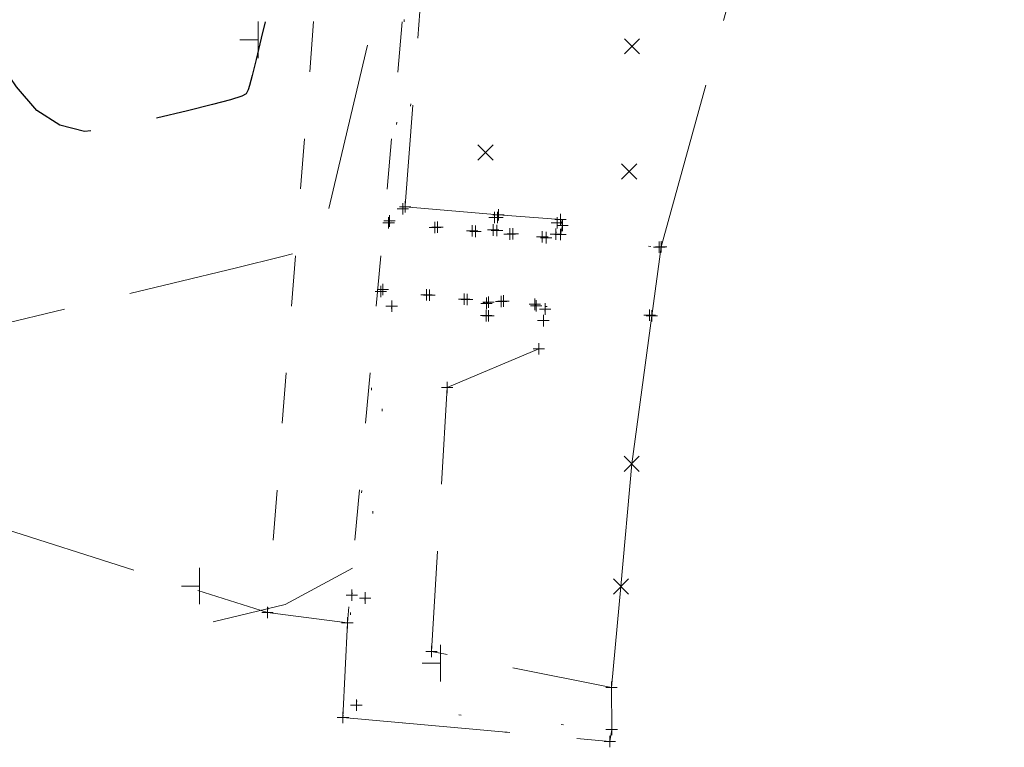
# Model space of a CAD drawing. Extents: x 1620613 to 58986870800, y -33664771900 to 607790.
# Tile 19 of 256: x 1620932 to 1620975, y 607069 to 607101. Entities that reach past the tile are written whole.
import ezdxf

# ---------------------------------------------------------------- set-up
doc = ezdxf.new("R2010")
doc.units = 0
doc.header["$MEASUREMENT"] = 0
for name, pattern in [('DGN Style 1', [4.415545, 0.007347, -4.408198]), ('DGN Style 2', [7.346996, 4.408198, -2.938798]), ('DGN Style 3', [10.285794, 7.346996, -2.938798]), ('DGN Style 5', [5.142897, 2.204099, -2.938798])]:
    doc.linetypes.add(name, pattern=pattern)
for name, color, linetype, lineweight in [('DT_X_Contour_Major', 132, 'DGN Style 3', 30), ('DT_X_Contour_Minor', 136, 'DGN Style 3', 0), ('PV_X_Steps', 120, 'DGN Style 1', 0), ('PV_X_Walk', 120, 'DGN Style 5', 0), ('RD_X_Wall', 120, 'DGN Style 1', 0), ('SN_X_Public', 3, 'Continuous', 0), ('SV_X_Break_Lines', 4, 'DGN Style 2', 0), ('SV_X_Random_Point (Construction)', 7, 'Continuous', 0), ('XS_X_Ground_Line', 92, 'DGN Style 3', 13)]:
    doc.layers.add(name, color=color, linetype=linetype, lineweight=lineweight)
doc.layers.add('SV_X_Shot_Marker (Construction)', color=2, linetype='Continuous', lineweight=0, transparency=0.5)

# ---------------------------------------------------------------- blocks, each defined once
blk = doc.blocks.new('SVPT_411')
at = {"layer": 'SV_X_Shot_Marker (Construction)', "transparency": 33554495}
for p, q in [((-0.025, 0), (0.025, 0)), ((0, 0.025), (0, -0.025))]:
    blk.add_line(p, q, dxfattribs=at)
blk.add_point((0, 0), dxfattribs=at)
blk = doc.blocks.new('SVPT_412')
at = {"layer": 'SV_X_Shot_Marker (Construction)', "transparency": 33554495}
for p, q in [((-0.025, 0), (0.025, 0)), ((0, 0.025), (0, -0.025))]:
    blk.add_line(p, q, dxfattribs=at)
blk.add_point((0, 0), dxfattribs=at)
blk = doc.blocks.new('SGN1P_9')
at = {"layer": 'SN_X_Public', "color": 3, "linetype": 'Continuous', "lineweight": 0}
for p, q in [((0, 0.08), (0, -0.08)), ((0, 0), (-0.08, 0))]:
    blk.add_line(p, q, dxfattribs=at)
blk = doc.blocks.new('SGN1P_10')
at = {"layer": 'SN_X_Public', "color": 3, "linetype": 'Continuous', "lineweight": 0}
for p, q in [((0, 0.08), (0, -0.08)), ((0, 0), (-0.08, 0))]:
    blk.add_line(p, q, dxfattribs=at)
blk = doc.blocks.new('SVPT_728')
at = {"layer": 'SV_X_Shot_Marker (Construction)', "transparency": 33554495}
for p, q in [((-0.025, 0), (0.025, 0)), ((0, 0.025), (0, -0.025))]:
    blk.add_line(p, q, dxfattribs=at)
blk.add_point((0, 0), dxfattribs=at)
blk = doc.blocks.new('SVPT_729')
at = {"layer": 'SV_X_Shot_Marker (Construction)', "transparency": 33554495}
for p, q in [((-0.025, 0), (0.025, 0)), ((0, 0.025), (0, -0.025))]:
    blk.add_line(p, q, dxfattribs=at)
blk.add_point((0, 0), dxfattribs=at)
blk = doc.blocks.new('SVPT_730')
at = {"layer": 'SV_X_Shot_Marker (Construction)', "transparency": 33554495}
for p, q in [((-0.025, 0), (0.025, 0)), ((0, 0.025), (0, -0.025))]:
    blk.add_line(p, q, dxfattribs=at)
blk.add_point((0, 0), dxfattribs=at)
blk = doc.blocks.new('SVPT_731')
at = {"layer": 'SV_X_Shot_Marker (Construction)', "transparency": 33554495}
for p, q in [((-0.025, 0), (0.025, 0)), ((0, 0.025), (0, -0.025))]:
    blk.add_line(p, q, dxfattribs=at)
blk.add_point((0, 0), dxfattribs=at)
blk = doc.blocks.new('SVPT_732')
at = {"layer": 'SV_X_Shot_Marker (Construction)', "transparency": 33554495}
for p, q in [((-0.025, 0), (0.025, 0)), ((0, 0.025), (0, -0.025))]:
    blk.add_line(p, q, dxfattribs=at)
blk.add_point((0, 0), dxfattribs=at)
blk = doc.blocks.new('SVPT_733')
at = {"layer": 'SV_X_Shot_Marker (Construction)', "transparency": 33554495}
for p, q in [((-0.025, 0), (0.025, 0)), ((0, 0.025), (0, -0.025))]:
    blk.add_line(p, q, dxfattribs=at)
blk.add_point((0, 0), dxfattribs=at)
blk = doc.blocks.new('SVPT_734')
at = {"layer": 'SV_X_Shot_Marker (Construction)', "transparency": 33554495}
for p, q in [((-0.025, 0), (0.025, 0)), ((0, 0.025), (0, -0.025))]:
    blk.add_line(p, q, dxfattribs=at)
blk.add_point((0, 0), dxfattribs=at)
blk = doc.blocks.new('SVPT_735')
at = {"layer": 'SV_X_Shot_Marker (Construction)', "transparency": 33554495}
for p, q in [((-0.025, 0), (0.025, 0)), ((0, 0.025), (0, -0.025))]:
    blk.add_line(p, q, dxfattribs=at)
blk.add_point((0, 0), dxfattribs=at)
blk = doc.blocks.new('SVPT_736')
at = {"layer": 'SV_X_Shot_Marker (Construction)', "transparency": 33554495}
for p, q in [((-0.025, 0), (0.025, 0)), ((0, 0.025), (0, -0.025))]:
    blk.add_line(p, q, dxfattribs=at)
blk.add_point((0, 0), dxfattribs=at)
blk = doc.blocks.new('SVPT_739')
at = {"layer": 'SV_X_Shot_Marker (Construction)', "transparency": 33554495}
for p, q in [((-0.025, 0), (0.025, 0)), ((0, 0.025), (0, -0.025))]:
    blk.add_line(p, q, dxfattribs=at)
blk.add_point((0, 0), dxfattribs=at)
blk = doc.blocks.new('SVPT_740')
at = {"layer": 'SV_X_Shot_Marker (Construction)', "transparency": 33554495}
for p, q in [((-0.025, 0), (0.025, 0)), ((0, 0.025), (0, -0.025))]:
    blk.add_line(p, q, dxfattribs=at)
blk.add_point((0, 0), dxfattribs=at)
blk = doc.blocks.new('SVPT_741')
at = {"layer": 'SV_X_Shot_Marker (Construction)', "transparency": 33554495}
for p, q in [((-0.025, 0), (0.025, 0)), ((0, 0.025), (0, -0.025))]:
    blk.add_line(p, q, dxfattribs=at)
blk.add_point((0, 0), dxfattribs=at)
blk = doc.blocks.new('SVPT_753')
at = {"layer": 'SV_X_Shot_Marker (Construction)', "transparency": 33554495}
for p, q in [((-0.025, 0), (0.025, 0)), ((0, 0.025), (0, -0.025))]:
    blk.add_line(p, q, dxfattribs=at)
blk.add_point((0, 0), dxfattribs=at)
blk = doc.blocks.new('SVPT_754')
at = {"layer": 'SV_X_Shot_Marker (Construction)', "transparency": 33554495}
for p, q in [((-0.025, 0), (0.025, 0)), ((0, 0.025), (0, -0.025))]:
    blk.add_line(p, q, dxfattribs=at)
blk.add_point((0, 0), dxfattribs=at)
blk = doc.blocks.new('SVPT_755')
at = {"layer": 'SV_X_Shot_Marker (Construction)', "transparency": 33554495}
for p, q in [((-0.025, 0), (0.025, 0)), ((0, 0.025), (0, -0.025))]:
    blk.add_line(p, q, dxfattribs=at)
blk.add_point((0, 0), dxfattribs=at)
blk = doc.blocks.new('SVPT_756')
at = {"layer": 'SV_X_Shot_Marker (Construction)', "transparency": 33554495}
for p, q in [((-0.025, 0), (0.025, 0)), ((0, 0.025), (0, -0.025))]:
    blk.add_line(p, q, dxfattribs=at)
blk.add_point((0, 0), dxfattribs=at)
blk = doc.blocks.new('X_97')
at = {"layer": 'SV_X_Random_Point (Construction)', "color": 7, "linetype": 'Continuous', "lineweight": 0, "transparency": 33554559}
for p, q in [((-0.033333, -0.033375), (0.033333, 0.033375)), ((-0.033333, 0.033375), (0.033333, -0.033375))]:
    blk.add_line(p, q, dxfattribs=at)
blk = doc.blocks.new('X_98')
at = {"layer": 'SV_X_Random_Point (Construction)', "color": 7, "linetype": 'Continuous', "lineweight": 0, "transparency": 33554559}
for p, q in [((-0.033333, -0.033375), (0.033333, 0.033375)), ((-0.033333, 0.033375), (0.033333, -0.033375))]:
    blk.add_line(p, q, dxfattribs=at)
blk = doc.blocks.new('X_99')
at = {"layer": 'SV_X_Random_Point (Construction)', "color": 7, "linetype": 'Continuous', "lineweight": 0, "transparency": 33554559}
for p, q in [((-0.033333, -0.033375), (0.033333, 0.033375)), ((-0.033333, 0.033375), (0.033333, -0.033375))]:
    blk.add_line(p, q, dxfattribs=at)
blk = doc.blocks.new('SVPT_757')
at = {"layer": 'SV_X_Shot_Marker (Construction)', "transparency": 33554495}
for p, q in [((-0.025, 0), (0.025, 0)), ((0, 0.025), (0, -0.025))]:
    blk.add_line(p, q, dxfattribs=at)
blk.add_point((0, 0), dxfattribs=at)
blk = doc.blocks.new('SVPT_758')
at = {"layer": 'SV_X_Shot_Marker (Construction)', "transparency": 33554495}
for p, q in [((-0.025, 0), (0.025, 0)), ((0, 0.025), (0, -0.025))]:
    blk.add_line(p, q, dxfattribs=at)
blk.add_point((0, 0), dxfattribs=at)
blk = doc.blocks.new('SVPT_759')
at = {"layer": 'SV_X_Shot_Marker (Construction)', "transparency": 33554495}
for p, q in [((-0.025, 0), (0.025, 0)), ((0, 0.025), (0, -0.025))]:
    blk.add_line(p, q, dxfattribs=at)
blk.add_point((0, 0), dxfattribs=at)
blk = doc.blocks.new('SVPT_760')
at = {"layer": 'SV_X_Shot_Marker (Construction)', "transparency": 33554495}
for p, q in [((-0.025, 0), (0.025, 0)), ((0, 0.025), (0, -0.025))]:
    blk.add_line(p, q, dxfattribs=at)
blk.add_point((0, 0), dxfattribs=at)
blk = doc.blocks.new('SVPT_761')
at = {"layer": 'SV_X_Shot_Marker (Construction)', "transparency": 33554495}
for p, q in [((-0.025, 0), (0.025, 0)), ((0, 0.025), (0, -0.025))]:
    blk.add_line(p, q, dxfattribs=at)
blk.add_point((0, 0), dxfattribs=at)
blk = doc.blocks.new('SVPT_762')
at = {"layer": 'SV_X_Shot_Marker (Construction)', "transparency": 33554495}
for p, q in [((-0.025, 0), (0.025, 0)), ((0, 0.025), (0, -0.025))]:
    blk.add_line(p, q, dxfattribs=at)
blk.add_point((0, 0), dxfattribs=at)
blk = doc.blocks.new('SVPT_763')
at = {"layer": 'SV_X_Shot_Marker (Construction)', "transparency": 33554495}
for p, q in [((-0.025, 0), (0.025, 0)), ((0, 0.025), (0, -0.025))]:
    blk.add_line(p, q, dxfattribs=at)
blk.add_point((0, 0), dxfattribs=at)
blk = doc.blocks.new('SVPT_764')
at = {"layer": 'SV_X_Shot_Marker (Construction)', "transparency": 33554495}
for p, q in [((-0.025, 0), (0.025, 0)), ((0, 0.025), (0, -0.025))]:
    blk.add_line(p, q, dxfattribs=at)
blk.add_point((0, 0), dxfattribs=at)
blk = doc.blocks.new('SVPT_765')
at = {"layer": 'SV_X_Shot_Marker (Construction)', "transparency": 33554495}
for p, q in [((-0.025, 0), (0.025, 0)), ((0, 0.025), (0, -0.025))]:
    blk.add_line(p, q, dxfattribs=at)
blk.add_point((0, 0), dxfattribs=at)
blk = doc.blocks.new('SVPT_766')
at = {"layer": 'SV_X_Shot_Marker (Construction)', "transparency": 33554495}
for p, q in [((-0.025, 0), (0.025, 0)), ((0, 0.025), (0, -0.025))]:
    blk.add_line(p, q, dxfattribs=at)
blk.add_point((0, 0), dxfattribs=at)
blk = doc.blocks.new('SVPT_767')
at = {"layer": 'SV_X_Shot_Marker (Construction)', "transparency": 33554495}
for p, q in [((-0.025, 0), (0.025, 0)), ((0, 0.025), (0, -0.025))]:
    blk.add_line(p, q, dxfattribs=at)
blk.add_point((0, 0), dxfattribs=at)
blk = doc.blocks.new('SVPT_768')
at = {"layer": 'SV_X_Shot_Marker (Construction)', "transparency": 33554495}
for p, q in [((-0.025, 0), (0.025, 0)), ((0, 0.025), (0, -0.025))]:
    blk.add_line(p, q, dxfattribs=at)
blk.add_point((0, 0), dxfattribs=at)
blk = doc.blocks.new('SVPT_769')
at = {"layer": 'SV_X_Shot_Marker (Construction)', "transparency": 33554495}
for p, q in [((-0.025, 0), (0.025, 0)), ((0, 0.025), (0, -0.025))]:
    blk.add_line(p, q, dxfattribs=at)
blk.add_point((0, 0), dxfattribs=at)
blk = doc.blocks.new('SVPT_770')
at = {"layer": 'SV_X_Shot_Marker (Construction)', "transparency": 33554495}
for p, q in [((-0.025, 0), (0.025, 0)), ((0, 0.025), (0, -0.025))]:
    blk.add_line(p, q, dxfattribs=at)
blk.add_point((0, 0), dxfattribs=at)
blk = doc.blocks.new('SVPT_771')
at = {"layer": 'SV_X_Shot_Marker (Construction)', "transparency": 33554495}
for p, q in [((-0.025, 0), (0.025, 0)), ((0, 0.025), (0, -0.025))]:
    blk.add_line(p, q, dxfattribs=at)
blk.add_point((0, 0), dxfattribs=at)
blk = doc.blocks.new('SVPT_772')
at = {"layer": 'SV_X_Shot_Marker (Construction)', "transparency": 33554495}
for p, q in [((-0.025, 0), (0.025, 0)), ((0, 0.025), (0, -0.025))]:
    blk.add_line(p, q, dxfattribs=at)
blk.add_point((0, 0), dxfattribs=at)
blk = doc.blocks.new('SVPT_773')
at = {"layer": 'SV_X_Shot_Marker (Construction)', "transparency": 33554495}
for p, q in [((-0.025, 0), (0.025, 0)), ((0, 0.025), (0, -0.025))]:
    blk.add_line(p, q, dxfattribs=at)
blk.add_point((0, 0), dxfattribs=at)
blk = doc.blocks.new('SVPT_774')
at = {"layer": 'SV_X_Shot_Marker (Construction)', "transparency": 33554495}
for p, q in [((-0.025, 0), (0.025, 0)), ((0, 0.025), (0, -0.025))]:
    blk.add_line(p, q, dxfattribs=at)
blk.add_point((0, 0), dxfattribs=at)
blk = doc.blocks.new('SVPT_775')
at = {"layer": 'SV_X_Shot_Marker (Construction)', "transparency": 33554495}
for p, q in [((-0.025, 0), (0.025, 0)), ((0, 0.025), (0, -0.025))]:
    blk.add_line(p, q, dxfattribs=at)
blk.add_point((0, 0), dxfattribs=at)
blk = doc.blocks.new('SVPT_776')
at = {"layer": 'SV_X_Shot_Marker (Construction)', "transparency": 33554495}
for p, q in [((-0.025, 0), (0.025, 0)), ((0, 0.025), (0, -0.025))]:
    blk.add_line(p, q, dxfattribs=at)
blk.add_point((0, 0), dxfattribs=at)
blk = doc.blocks.new('SVPT_777')
at = {"layer": 'SV_X_Shot_Marker (Construction)', "transparency": 33554495}
for p, q in [((-0.025, 0), (0.025, 0)), ((0, 0.025), (0, -0.025))]:
    blk.add_line(p, q, dxfattribs=at)
blk.add_point((0, 0), dxfattribs=at)
blk = doc.blocks.new('SVPT_778')
at = {"layer": 'SV_X_Shot_Marker (Construction)', "transparency": 33554495}
for p, q in [((-0.025, 0), (0.025, 0)), ((0, 0.025), (0, -0.025))]:
    blk.add_line(p, q, dxfattribs=at)
blk.add_point((0, 0), dxfattribs=at)
blk = doc.blocks.new('SVPT_779')
at = {"layer": 'SV_X_Shot_Marker (Construction)', "transparency": 33554495}
for p, q in [((-0.025, 0), (0.025, 0)), ((0, 0.025), (0, -0.025))]:
    blk.add_line(p, q, dxfattribs=at)
blk.add_point((0, 0), dxfattribs=at)
blk = doc.blocks.new('SVPT_780')
at = {"layer": 'SV_X_Shot_Marker (Construction)', "transparency": 33554495}
for p, q in [((-0.025, 0), (0.025, 0)), ((0, 0.025), (0, -0.025))]:
    blk.add_line(p, q, dxfattribs=at)
blk.add_point((0, 0), dxfattribs=at)
blk = doc.blocks.new('SVPT_781')
at = {"layer": 'SV_X_Shot_Marker (Construction)', "transparency": 33554495}
for p, q in [((-0.025, 0), (0.025, 0)), ((0, 0.025), (0, -0.025))]:
    blk.add_line(p, q, dxfattribs=at)
blk.add_point((0, 0), dxfattribs=at)
blk = doc.blocks.new('SVPT_782')
at = {"layer": 'SV_X_Shot_Marker (Construction)', "transparency": 33554495}
for p, q in [((-0.025, 0), (0.025, 0)), ((0, 0.025), (0, -0.025))]:
    blk.add_line(p, q, dxfattribs=at)
blk.add_point((0, 0), dxfattribs=at)
blk = doc.blocks.new('SVPT_783')
at = {"layer": 'SV_X_Shot_Marker (Construction)', "transparency": 33554495}
for p, q in [((-0.025, 0), (0.025, 0)), ((0, 0.025), (0, -0.025))]:
    blk.add_line(p, q, dxfattribs=at)
blk.add_point((0, 0), dxfattribs=at)
blk = doc.blocks.new('SVPT_784')
at = {"layer": 'SV_X_Shot_Marker (Construction)', "transparency": 33554495}
for p, q in [((-0.025, 0), (0.025, 0)), ((0, 0.025), (0, -0.025))]:
    blk.add_line(p, q, dxfattribs=at)
blk.add_point((0, 0), dxfattribs=at)
blk = doc.blocks.new('SVPT_785')
at = {"layer": 'SV_X_Shot_Marker (Construction)', "transparency": 33554495}
for p, q in [((-0.025, 0), (0.025, 0)), ((0, 0.025), (0, -0.025))]:
    blk.add_line(p, q, dxfattribs=at)
blk.add_point((0, 0), dxfattribs=at)
blk = doc.blocks.new('SVPT_786')
at = {"layer": 'SV_X_Shot_Marker (Construction)', "transparency": 33554495}
for p, q in [((-0.025, 0), (0.025, 0)), ((0, 0.025), (0, -0.025))]:
    blk.add_line(p, q, dxfattribs=at)
blk.add_point((0, 0), dxfattribs=at)
blk = doc.blocks.new('SVPT_787')
at = {"layer": 'SV_X_Shot_Marker (Construction)', "transparency": 33554495}
for p, q in [((-0.025, 0), (0.025, 0)), ((0, 0.025), (0, -0.025))]:
    blk.add_line(p, q, dxfattribs=at)
blk.add_point((0, 0), dxfattribs=at)
blk = doc.blocks.new('SVPT_788')
at = {"layer": 'SV_X_Shot_Marker (Construction)', "transparency": 33554495}
for p, q in [((-0.025, 0), (0.025, 0)), ((0, 0.025), (0, -0.025))]:
    blk.add_line(p, q, dxfattribs=at)
blk.add_point((0, 0), dxfattribs=at)
blk = doc.blocks.new('SVPT_789')
at = {"layer": 'SV_X_Shot_Marker (Construction)', "transparency": 33554495}
for p, q in [((-0.025, 0), (0.025, 0)), ((0, 0.025), (0, -0.025))]:
    blk.add_line(p, q, dxfattribs=at)
blk.add_point((0, 0), dxfattribs=at)
blk = doc.blocks.new('SGN1P_12')
at = {"layer": 'SN_X_Public', "color": 3, "linetype": 'Continuous', "lineweight": 0}
for p, q in [((0, 0.08), (0, -0.08)), ((0, 0), (-0.08, 0))]:
    blk.add_line(p, q, dxfattribs=at)
blk = doc.blocks.new('SVPT_790')
at = {"layer": 'SV_X_Shot_Marker (Construction)', "transparency": 33554495}
for p, q in [((-0.025, 0), (0.025, 0)), ((0, 0.025), (0, -0.025))]:
    blk.add_line(p, q, dxfattribs=at)
blk.add_point((0, 0), dxfattribs=at)
blk = doc.blocks.new('SVPT_791')
at = {"layer": 'SV_X_Shot_Marker (Construction)', "transparency": 33554495}
for p, q in [((-0.025, 0), (0.025, 0)), ((0, 0.025), (0, -0.025))]:
    blk.add_line(p, q, dxfattribs=at)
blk.add_point((0, 0), dxfattribs=at)
blk = doc.blocks.new('SVPT_792')
at = {"layer": 'SV_X_Shot_Marker (Construction)', "transparency": 33554495}
for p, q in [((-0.025, 0), (0.025, 0)), ((0, 0.025), (0, -0.025))]:
    blk.add_line(p, q, dxfattribs=at)
blk.add_point((0, 0), dxfattribs=at)
blk = doc.blocks.new('SVPT_793')
at = {"layer": 'SV_X_Shot_Marker (Construction)', "transparency": 33554495}
for p, q in [((-0.025, 0), (0.025, 0)), ((0, 0.025), (0, -0.025))]:
    blk.add_line(p, q, dxfattribs=at)
blk.add_point((0, 0), dxfattribs=at)
blk = doc.blocks.new('X_101')
at = {"layer": 'SV_X_Random_Point (Construction)', "color": 7, "linetype": 'Continuous', "lineweight": 0, "transparency": 33554559}
for p, q in [((-0.033333, -0.033375), (0.033333, 0.033375)), ((-0.033333, 0.033375), (0.033333, -0.033375))]:
    blk.add_line(p, q, dxfattribs=at)
blk = doc.blocks.new('X_102')
at = {"layer": 'SV_X_Random_Point (Construction)', "color": 7, "linetype": 'Continuous', "lineweight": 0, "transparency": 33554559}
for p, q in [((-0.033333, -0.033375), (0.033333, 0.033375)), ((-0.033333, 0.033375), (0.033333, -0.033375))]:
    blk.add_line(p, q, dxfattribs=at)
blk = doc.blocks.new('*U1005', base_point=(1621030.426375, 607373.088958, 1050.707375))
at = {"layer": 'DT_X_Contour_Major', "elevation": 1054, "flags": 128}
blk.add_lwpolyline([(1620951.000803, 607130.729933), (1620946.06089, 607113.907672), (1620945.979915, 607113.647616), (1620945.807325, 607113.106961), (1620945.543118, 607112.285707), (1620945.187296, 607111.183853), (1620944.116283, 607107.871444), (1620943.733553, 607106.651356), (1620943.388623, 607105.475398), (1620943.081494, 607104.34357), (1620942.812165, 607103.255872), (1620942.144354, 607100.414185), (1620941.920821, 607099.473281), (1620941.751083, 607098.781838), (1620941.635138, 607098.339853), (1620941.572986, 607098.147328), (1620941.478974, 607097.966541), (1620941.292593, 607097.869793), (1620940.803962, 607097.715139), (1620940.01308, 607097.50258), (1620938.919946, 607097.232115), (1620935.601923, 607096.433669), (1620934.407796, 607096.324612), (1620933.313935, 607096.596274), (1620932.32034, 607097.248657), (1620931.427009, 607098.28176), (1620929.178482, 607101.544328), (1620928.387771, 607102.661674), (1620927.702034, 607103.566784), (1620927.121272, 607104.259659), (1620926.645484, 607104.740299), (1620925.51668, 607105.739026), (1620925.119668, 607106.222527), (1620924.775235, 607106.923984), (1620924.48338, 607107.843397), (1620924.244103, 607108.980767), (1620923.250163, 607114.797057), (1620920.174622, 607109.196949), (1620919.557664, 607108.080163), (1620919.024879, 607107.129852), (1620918.576267, 607106.346017), (1620918.211828, 607105.728657), (1620917.35222, 607104.304331), (1620916.919124, 607103.647874), (1620916.264538, 607102.746748), (1620915.388465, 607101.600953), (1620914.290904, 607100.210489), (1620911.068755, 607096.176359), (1620909.880245, 607094.763943), (1620908.731328, 607093.552294), (1620907.622003, 607092.54141), (1620906.55227, 607091.731292), (1620901.652565, 607088.419195), (1620901.694658, 607090.472841), (1620901.702116, 607090.899953), (1620901.706453, 607091.301155), (1620901.707668, 607091.676446), (1620901.705761, 607092.025827), (1620901.689577, 607093.595816), (1620898.42753, 607095.788163), (1620897.81135, 607096.198686), (1620897.360828, 607096.490677), (1620897.075966, 607096.664138), (1620896.956763, 607096.719068), (1620896.859767, 607096.707505), (1620896.684849, 607097.136154), (1620896.232842, 607098.430773), (1620895.503744, 607100.591361), (1620894.497558, 607103.61792), (1620889.155477, 607119.762456)], dxfattribs=at)
at = {"layer": 'DT_X_Contour_Minor', "transparency": 33554559, "flags": 128}
for points, elevation in [([(1620949.148359, 607110.118805), (1620946.070363, 607097.021227), (1620945.491396, 607094.561888), (1620945.073636, 607092.797117), (1620944.817083, 607091.726914), (1620944.721737, 607091.35128), (1620944.682424, 607091.27568), (1620944.270973, 607091.154967), (1620943.066104, 607090.849527), (1620941.067817, 607090.35936), (1620938.276113, 607089.684466), (1620929.773677, 607087.638448), (1620926.931006, 607087.043724), (1620924.779818, 607086.794066), (1620923.320114, 607086.889474), (1620922.551894, 607087.329948), (1620920.58033, 607090.190647), (1620917.886547, 607086.818031), (1620917.239734, 607086.08986), (1620916.453774, 607085.350754), (1620915.528666, 607084.600712), (1620914.464411, 607083.839736), (1620911.440869, 607081.795885), (1620910.249954, 607081.0675), (1620908.944866, 607080.41523), (1620907.525606, 607079.839078), (1620905.992173, 607079.339041), (1620901.750789, 607078.107099), (1620900.395601, 607077.729018), (1620899.511077, 607077.518728), (1620899.097216, 607077.476232), (1620899.154019, 607077.601528), (1620899.933043, 607078.159374), (1620900.189663, 607078.391318), (1620900.375254, 607078.668762), (1620900.489816, 607078.991709), (1620900.533348, 607079.360157), (1620900.55473, 607080.403354), (1620900.561659, 607080.754117), (1620900.566409, 607081.02401), (1620900.568979, 607081.213031), (1620900.569371, 607081.321182), (1620900.566113, 607081.637186), (1620899.909535, 607082.078457), (1620899.712991, 607082.152441), (1620899.404749, 607082.185278), (1620898.98481, 607082.176966), (1620898.453173, 607082.127507), (1620896.886545, 607081.940753), (1620896.328429, 607082.012648), (1620895.829052, 607082.368401), (1620895.388414, 607083.008011), (1620895.006514, 607083.931478), (1620893.361375, 607088.903325)], 1054.4), ([(1620946.138003, 607077.210024), (1620943.193311, 607075.612311), (1620940.044997, 607074.857063)], 1054.8)]:
    blk.add_lwpolyline(points, dxfattribs=dict(at, elevation=elevation))

msp = doc.modelspace()

# ---------------------------------------------------------------- linework, layer by layer
at = {"color": 3, "linetype": 'Continuous', "lineweight": 0, "transparency": 33554495, "elevation": 1056.8019, "flags": 128}
msp.add_lwpolyline([(1620949.9999, 607073.049111), (1620949.9999, 607073.049111)], dxfattribs=at)
at = {"layer": 'PV_X_Steps'}
msp.add_polyline3d([(1620947.7275, 607092.324111, 1055.051), (1620949.7574, 607092.120511, 1055.0318), (1620949.867, 607092.135711, 1055.6448), (1620951.3864, 607091.974811, 1055.544), (1620951.5357, 607091.950811, 1056.1595), (1620953.0301, 607091.834011, 1055.9871), (1620953.1729, 607091.838311, 1056.5743), (1620954.4603, 607091.712111, 1056.6646), (1620954.6269, 607091.674111, 1057.1435), (1620959.5858, 607091.258011, 1057.3847), (1620959.6662, 607091.269111, 1057.8717), (1620959.2581, 607088.255311, 1057.9371), (1620959.1634, 607088.279711, 1057.4716), (1620954.1917, 607088.694911, 1057.3968), (1620954.1352, 607088.756911, 1056.7059), (1620952.7549, 607088.901411, 1056.674), (1620952.6548, 607088.876611, 1056.089), (1620951.1616, 607088.967611, 1056.0443), (1620951.0362, 607088.977011, 1055.531), (1620949.5102, 607089.157311, 1055.6344), (1620949.388, 607089.173911, 1055.0059), (1620947.472, 607089.405311, 1055.0602)], dxfattribs=at)
at = {"layer": 'PV_X_Walk'}
for points in [[(1620969.062, 607336.561911, 1056.1284), (1620968.589, 607330.374511, 1055.72), (1620966.698, 607304.550811, 1055.3651), (1620964.9, 607278.766311, 1055.1701), (1620963.538, 607258.601911, 1054.9444), (1620961.586, 607233.799111, 1054.4612), (1620960.057, 607216.112011, 1054.1764), (1620957.241, 607190.032511, 1054.0221), (1620954.733, 607165.095611, 1054.007), (1620951.631, 607137.749811, 1053.8605), (1620949.262, 607111.361111, 1054.3849), (1620945.919, 607074.815911, 1054.8291)], [(1620963.621, 607334.668111, 1056.0762), (1620963.357, 607330.846511, 1055.6091), (1620960.666, 607305.223411, 1055.2056), (1620957.998, 607278.121211, 1055.0163), (1620961.074, 607279.267111, 1055.1135), (1620959.483, 607258.829011, 1054.8787), (1620957.594, 607234.128311, 1054.3738), (1620956.425, 607216.426811, 1054.078), (1620953.436, 607190.530911, 1053.909), (1620951.026, 607165.748611, 1053.8717), (1620947.921, 607137.355711, 1053.9744), (1620945.243, 607111.386811, 1054.4254), (1620942.421, 607075.264411, 1054.8877)]]:
    msp.add_polyline3d(points, dxfattribs=at)
at = {"layer": 'RD_X_Wall'}
msp.add_polyline3d([(1620955.0563, 607091.827711, 1057.3808), (1620955.104, 607092.319811, 1057.3261), (1620952.5016, 607092.552511, 1057.3646), (1620952.3707, 607092.560611, 1056.7052), (1620948.3502, 607092.938911, 1056.8418), (1620949.305, 607105.673011, 1056.72), (1620948.7415, 607105.718811, 1056.6262), (1620947.7641, 607092.406411, 1056.6707), (1620952.3122, 607092.010711, 1056.6779), (1620952.474, 607091.990611, 1057.2994)], close=True, dxfattribs=at)
msp.add_polyline3d([(1620957.4129, 607069.612911, 1056.9895), (1620945.726, 607070.668411, 1056.7457), (1620946.1186, 607076.021011, 1056.8038), (1620947.3826, 607089.315311, 1056.9224), (1620952.0106, 607088.799311, 1056.8606), (1620952.1056, 607088.846511, 1057.4518), (1620954.5826, 607088.550511, 1057.5039), (1620954.506, 607088.042011, 1057.5573), (1620952.0963, 607088.251511, 1057.4411), (1620951.9957, 607088.260711, 1056.8854), (1620947.8609, 607088.673811, 1056.9747), (1620946.6937, 607075.897211, 1056.7763), (1620946.3133, 607071.203611, 1056.7951), (1620957.4991, 607070.146211, 1056.9924)], dxfattribs=at)
at = {"layer": 'SV_X_Break_Lines'}
for points in [[(1620958.0833, 607110.827111, 1056.2154), (1620957.3148, 607110.805611, 1056.101), (1620953.0122, 607110.313111, 1055.1709), (1620951.3492, 607109.282011, 1055.2839), (1620950.5719, 607107.668511, 1055.2781), (1620950.3601, 607105.576011, 1055.3614), (1620949.6977, 607105.692611, 1055.1606), (1620949.331, 607104.803111, 1056.3441), (1620948.4536, 607093.029511, 1056.4132), (1620952.5439, 607092.671911, 1056.4796), (1620955.2517, 607092.468511, 1056.8037), (1620955.3456, 607092.210011, 1056.9416), (1620955.2529, 607091.815811, 1056.6402)], [(1620957.496, 607071.987111, 1057.2334), (1620949.6101, 607073.555211, 1057.0102), (1620950.2871, 607085.115911, 1057.0245), (1620954.3128, 607086.807511, 1057.259)]]:
    msp.add_polyline3d(points, dxfattribs=at)
at = {"layer": 'XS_X_Ground_Line'}
msp.add_polyline3d([(1620919.758, 607082.459711, 1054.5498), (1620942.421, 607075.264411, 1054.8877), (1620945.919, 607074.815911, 1054.8291), (1620945.726, 607070.668411, 1056.7457), (1620957.4129, 607069.612911, 1056.9895), (1620957.4991, 607070.146211, 1056.9924), (1620957.496, 607071.987111, 1057.2334), (1620957.905649, 607076.407627, 1057.308039), (1620958.376412, 607081.7761, 1057.367744), (1620959.2581, 607088.255311, 1057.9371), (1620959.6662, 607091.269111, 1057.8717), (1620962.5051, 607101.550211, 1056.8309), (1620963.8717, 607107.920511, 1057.2597), (1620965.588085, 607113.691343, 1057.70532), (1620965.5466, 607113.815111, 1057.5429), (1620964.0748, 607114.367411, 1057.1343), (1620964.051, 607115.384111, 1056.6321), (1620972.5995, 607145.578111, 1055.3702), (1620973.0046, 607146.592911, 1055.3897), (1620973.5402, 607148.301911, 1055.5645), (1620973.5674, 607148.753211, 1054.7434), (1620974.7017, 607164.593511, 1053.8209)], dxfattribs=at)

# ---------------------------------------------------------------- block references
at = {"layer": 'SN_X_Public', "color": 3, "linetype": 'Continuous', "lineweight": 0, "xscale": 10, "yscale": 10, "zscale": 10}
for name, p in [('SGN1P_10', (1620942.004, 607100.334411, 1054.0831)), ('SGN1P_9', (1620939.446, 607076.422611, 1054.8343)), ('SGN1P_12', (1620949.9999, 607073.049111, 1056.8019))]:
    msp.add_blockref(name, p, dxfattribs=at)
at = {"layer": 'SV_X_Random_Point (Construction)', "color": 7, "linetype": 'Continuous', "lineweight": 0, "transparency": 33554559, "xscale": 10, "yscale": 10, "zscale": 10}
for name, p in [('X_99', (1620958.390981, 607100.051519, 1056.931026)), ('X_97', (1620951.974244, 607095.401067, 1056.887591)), ('X_98', (1620958.269941, 607094.569709, 1057.164752)), ('X_101', (1620958.376412, 607081.7761, 1057.367744)), ('X_102', (1620957.905649, 607076.407627, 1057.308039))]:
    msp.add_blockref(name, p, dxfattribs=at)
at = {"layer": 'SV_X_Shot_Marker (Construction)', "transparency": 33554495, "xscale": 10, "yscale": 10, "zscale": 10}
for name, p in [('SVPT_736', (1620948.3502, 607092.938911, 1056.8418)), ('SVPT_728', (1620948.4536, 607093.029511, 1056.4132)), ('SVPT_729', (1620952.5439, 607092.671911, 1056.4796)), ('SVPT_753', (1620947.7275, 607092.324111, 1055.051)), ('SVPT_739', (1620947.7641, 607092.406411, 1056.6707)), ('SVPT_735', (1620952.3707, 607092.560611, 1056.7052)), ('SVPT_734', (1620952.5016, 607092.552511, 1057.3646)), ('SVPT_733', (1620955.104, 607092.319811, 1057.3261)), ('SVPT_762', (1620955.2517, 607092.468511, 1056.8037)), ('SVPT_754', (1620949.7574, 607092.120511, 1055.0318)), ('SVPT_755', (1620949.867, 607092.135711, 1055.6448)), ('SVPT_756', (1620951.3864, 607091.974811, 1055.544)), ('SVPT_757', (1620951.5357, 607091.950811, 1056.1595)), ('SVPT_740', (1620952.3122, 607092.010711, 1056.6779)), ('SVPT_741', (1620952.474, 607091.990611, 1057.2994)), ('SVPT_758', (1620953.0301, 607091.834011, 1055.9871)), ('SVPT_759', (1620953.1729, 607091.838311, 1056.5743)), ('SVPT_732', (1620955.0563, 607091.827711, 1057.3808)), ('SVPT_731', (1620955.2529, 607091.815811, 1056.6402)), ('SVPT_730', (1620955.3456, 607092.210011, 1056.9416)), ('SVPT_760', (1620954.4603, 607091.712111, 1056.6646)), ('SVPT_761', (1620954.6269, 607091.674111, 1057.1435)), ('SVPT_763', (1620959.5858, 607091.258011, 1057.3847)), ('SVPT_764', (1620959.6662, 607091.269111, 1057.8717)), ('SVPT_783', (1620947.3826, 607089.315311, 1056.9224)), ('SVPT_775', (1620947.472, 607089.405311, 1055.0602)), ('SVPT_774', (1620949.388, 607089.173911, 1055.0059)), ('SVPT_773', (1620949.5102, 607089.157311, 1055.6344)), ('SVPT_772', (1620951.0362, 607088.977011, 1055.531)), ('SVPT_771', (1620951.1616, 607088.967611, 1056.0443)), ('SVPT_782', (1620952.0106, 607088.799311, 1056.8606)), ('SVPT_781', (1620952.1056, 607088.846511, 1057.4518)), ('SVPT_770', (1620952.6548, 607088.876611, 1056.089)), ('SVPT_769', (1620952.7549, 607088.901411, 1056.674)), ('SVPT_776', (1620947.8609, 607088.673811, 1056.9747)), ('SVPT_768', (1620954.1352, 607088.756911, 1056.7059)), ('SVPT_767', (1620954.1917, 607088.694911, 1057.3968)), ('SVPT_780', (1620954.5826, 607088.550511, 1057.5039)), ('SVPT_777', (1620951.9957, 607088.260711, 1056.8854)), ('SVPT_778', (1620952.0963, 607088.251511, 1057.4411)), ('SVPT_779', (1620954.506, 607088.042011, 1057.5573)), ('SVPT_766', (1620959.1634, 607088.279711, 1057.4716)), ('SVPT_765', (1620959.2581, 607088.255311, 1057.9371)), ('SVPT_793', (1620954.3128, 607086.807511, 1057.259)), ('SVPT_792', (1620950.2871, 607085.115911, 1057.0245)), ('SVPT_784', (1620946.1186, 607076.021011, 1056.8038)), ('SVPT_787', (1620946.6937, 607075.897211, 1056.7763)), ('SVPT_411', (1620942.421, 607075.264411, 1054.8877)), ('SVPT_412', (1620945.919, 607074.815911, 1054.8291)), ('SVPT_791', (1620949.6101, 607073.555211, 1057.0102)), ('SVPT_790', (1620957.496, 607071.987111, 1057.2334)), ('SVPT_788', (1620946.3133, 607071.203611, 1056.7951)), ('SVPT_785', (1620945.726, 607070.668411, 1056.7457)), ('SVPT_789', (1620957.4991, 607070.146211, 1056.9924)), ('SVPT_786', (1620957.4129, 607069.612911, 1056.9895))]:
    msp.add_blockref(name, p, dxfattribs=at)
at = {"layer": 'XS_X_Ground_Line'}
msp.add_blockref('*U1005', (1621030.426375, 607373.088958, 1050.707375), dxfattribs=at)

doc.saveas('drawing.dxf')
